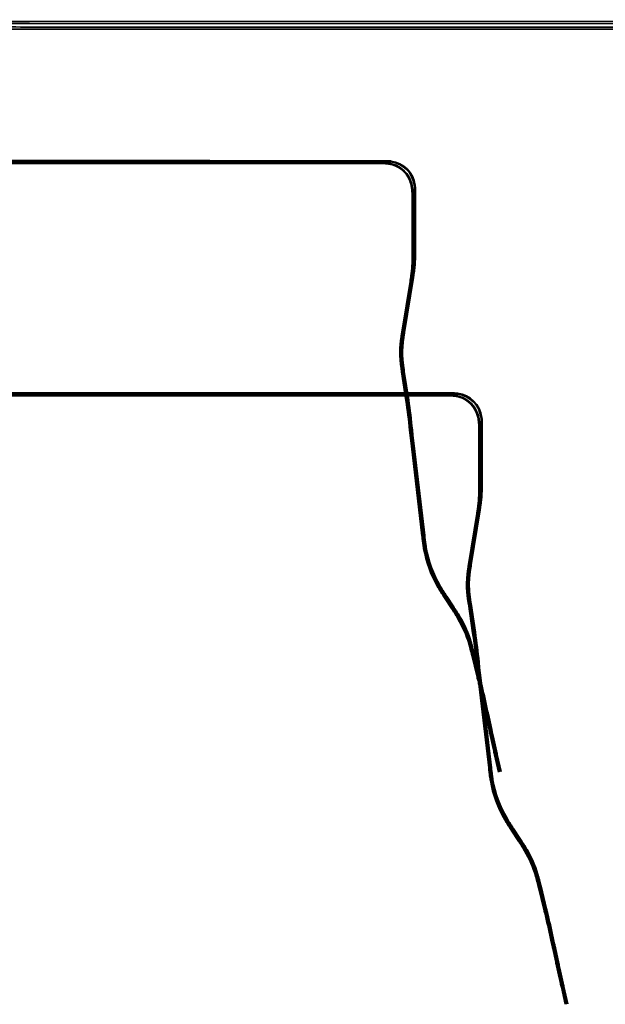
# Model space of a CAD drawing. Header units: metres. Extents: x -5203299 to 2078834, y 245743 to 5816291.
# Tile 255 of 256: x 366873 to 367837, y 5812834 to 5814456. Entities that reach past the tile are written whole.
import ezdxf

# ---------------------------------------------------------------- set-up
doc = ezdxf.new("R2010")
doc.units = ezdxf.units.M
doc.header["$LTSCALE"] = 0.5
doc.layers.add('99.04_Gleisplanung VP 02_23-EB-1236L-A-FAHRKANTE', color=150, linetype='Continuous', lineweight=35, true_color=0x007fff)
doc.layers.add('99.04_Gleisplanung VP 02_23-EB-1236R-A-FAHRKANTE', color=150, linetype='Continuous', lineweight=35, true_color=0x007fff)
doc.layers.add('Keine', color=7, linetype='Continuous', lineweight=9)

# ---------------------------------------------------------------- blocks, each defined once
blk = doc.blocks.new('_23-07-06_Massenplan_TB_Weiterführende Schule (3D)')
at = {"layer": '99.04_Gleisplanung VP 02_23-EB-1236L-A-FAHRKANTE', "flags": 128}
for points in [[(1068.7, -989.2), (1062.2, -961), (1062.2, -961, -0.000172), (1060.7, -954.7), (1060.7, -954.7), (1060.7, -954.7, -0.000515), (1059.7, -950.2), (1059.7, -950.2), (1059.7, -950.2, -0.002501), (1055.3, -930.7), (1055.3, -930.7, -0.000515), (1054.3, -926.2), (1054.3, -926.2, -0.000172), (1053, -919.9), (1053, -919.9), (1048.1, -897), (1048.1, -897, 0.000172), (1046.7, -890.7), (1046.7, -890.7, 0.000516), (1045.7, -886.2), (1045.7, -886.2, 0.005497), (1035.9, -843.5), (1035.9, -843.5, 0.000516), (1034.9, -839), (1034.9, -839, 0.000172), (1033.3, -832.8), (1024.5, -796.7), (1024.5, -796.7, 0.000206), (1023.9, -793.9), (1023.9, -793.9, 0.000617), (1023.4, -791.9), (1023.4, -791.9, 0.001028), (1022.7, -789.3, 0.001439), (1022.1, -787), (1022.1, -787, 0.00185), (1021.5, -784.5), (1021.5, -784.5, 0.002262), (1020.9, -782.2, 0.002673), (1020.2, -779.7), (1020.2, -779.7, 0.003084), (1019.5, -777.4), (1019.5, -777.4), (1019.5, -777.4, 0.059038), (1001.7, -736.6), (1001.7, -736.6, 0.003084), (1000.5, -734.5, 0.002673), (999.2, -732.3, 0.002262), (997.9, -730.2), (997.9, -730.2, 0.00185), (996.5, -728.1), (996.5, -728.1, 0.001439), (995.3, -726.1, 0.001028), (993.8, -723.9, 0.000617), (992.7, -722.1), (992.7, -722.1, 0.000206), (991.1, -719.7), (991.1, -719.7), (979.6, -702.2, -0.000202), (978, -699.7), (978, -699.7, -0.000607), (976.9, -698), (976.9, -698), (976.9, -698, -0.001012), (975.4, -695.8), (975.4, -695.8, -0.001416), (974.1, -693.8), (974.1, -693.8, -0.001821), (972.8, -691.6), (972.8, -691.6, -0.002226), (971.5, -689.5, -0.00263), (970.2, -687.3), (970.2, -687.3, -0.003035), (968.9, -685.2), (968.9, -685.2, -0.089393), (945.3, -620.7, -0.003187), (944.9, -618.1), (944.9, -618.1, -0.002762), (944.5, -615.5), (944.5, -615.5), (944.5, -615.5, -0.002337), (944.1, -613), (944.1, -613, -0.001912), (943.8, -610.3, -0.001487), (943.4, -607.8, -0.001062), (943.1, -605, -0.000637), (942.8, -602.9), (942.8, -602.9, -0.000212), (942.5, -599.8), (942.5, -599.8), (925, -452.1, -0.004356), (923.1, -434.7), (922.2, -425.7), (922.2, -425.7, 0.012297), (916.1, -377), (916.1, -377), (909, -329.6), (909, -329.6, -0.00023), (908.6, -327.1), (908.6, -327.1), (908.6, -327.1, -0.000689), (908.3, -325.2), (908.3, -325.2, -0.001149), (908, -322.8, -0.001608), (907.7, -320.7), (907.7, -320.7, -0.002067), (907.4, -318.4), (907.4, -318.4), (907.4, -318.4, -0.002527), (907.2, -316.3), (907.2, -316.3, -0.002986), (906.9, -314), (906.9, -314, -0.003446), (906.7, -311.8), (906.7, -311.8), (906.7, -311.8, -0.047889), (906.8, -282.4), (906.8, -282.4), (906.8, -282.4, -0.003446), (907.1, -280.2), (907.1, -280.2, -0.002986), (907.4, -277.9), (907.4, -277.9, -0.002527), (907.6, -275.7), (907.6, -275.7), (907.6, -275.7, -0.002067), (908, -273.4), (908, -273.4), (908, -273.4), (908, -273.4, -0.001608), (908.3, -271.3), (908.3, -271.3), (908.3, -271.3, -0.001149), (908.6, -269), (908.6, -269), (908.6, -269), (908.6, -269, -0.000689), (908.9, -267.1), (908.9, -267.1), (908.9, -267.1, -0.00023), (909.4, -264.5), (922.9, -180.7, 0.000535), (923.5, -177), (923.5, -177, 0.001604), (923.9, -174.3), (923.9, -174.3), (923.9, -174.3, 0.002673), (924.4, -170.9), (924.4, -170.9, 0.003742), (924.8, -167.9), (924.8, -167.9, 0.022917), (926.2, -150.6, 0.003742), (926.2, -147.6), (926.2, -147.6, 0.002673), (926.3, -144.1), (926.3, -144.1, 0.001604), (926.3, -141.4), (926.3, -141.4, 0.000535), (926.3, -137.7), (926.3, -137.7), (926.3, -44.3), (926.3, -44.3, 0.000282), (926.3, -42.4), (926.3, -42.4), (926.3, -42.4), (926.3, -42.4, 0.000846), (926.3, -41.1), (926.3, -41.1), (926.3, -41.1, 0.001411), (926.2, -39.4), (926.2, -39.4, 0.001975), (926.2, -37.8), (926.2, -37.8, 0.005642), (926.1, -34.4), (926.1, -34.4), (926.1, -34.4, 0.0079), (926, -31.4), (926, -31.4), (926, -31.4, 0.010157), (925.6, -28.1), (925.6, -28.1, 0.012414), (925.2, -25, 0.014671), (924.6, -21.8), (924.6, -21.8, 0.016929), (923.8, -18.7), (923.8, -18.7), (923.8, -18.7, 0.253394), (894, 11.1), (894, 11.1, 0.016929), (891, 11.9), (891, 11.9, 0.014671), (887.7, 12.5), (887.7, 12.5, 0.012414), (884.7, 12.9), (884.7, 12.9, 0.010157), (881.3, 13.2), (881.3, 13.2, 0.007899), (878.3, 13.4, 0.005642), (874.9, 13.5), (874.9, 13.5, 0.001975), (873.4, 13.5), (873.4, 13.5, 0.001411), (871.6, 13.5), (871.6, 13.5), (871.6, 13.5), (871.6, 13.5, 0.000846), (870.3, 13.5), (870.3, 13.5), (870.3, 13.5), (870.3, 13.5), (870.3, 13.5, 0.000282), (868.4, 13.5), (868.4, 13.5), (611.5, 13.5), (611.5, 13.5, 0.003084), (586.9, 13.4), (586.9, 13.4), (586.9, 13.4), (586.9, 13.4), (586.9, 13.4, -0.0031), (562.1, 13.2), (562.1, 13.2), (-195.7, 13.3)], [(1070.1, -988.8), (1063.5, -960.7), (1063.5, -960.7, -0.000172), (1062.1, -954.4), (1062.1, -954.4), (1062.1, -954.4, -0.000515), (1061.1, -949.9), (1061.1, -949.9, -0.002501), (1056.7, -930.4), (1056.7, -930.4, -0.000515), (1055.7, -925.9), (1055.7, -925.9), (1055.7, -925.9), (1055.7, -925.9, -0.000172), (1054.4, -919.6), (1054.4, -919.6), (1049.5, -896.7, 0.000172), (1048.1, -890.4, 0.000516), (1047.1, -885.9, 0.005497), (1037.3, -843.1, 0.000516), (1036.3, -838.7, 0.000172), (1034.7, -832.4), (1025.9, -796.4, 0.000206), (1025.2, -793.5), (1025.2, -793.5, 0.000617), (1024.7, -791.5), (1024.7, -791.5, 0.001028), (1024.1, -788.9, 0.001439), (1023.5, -786.7, 0.00185), (1022.9, -784.2, 0.002262), (1022.2, -781.8), (1022.2, -781.8, 0.002673), (1021.5, -779.3), (1021.5, -779.3), (1021.5, -779.3, 0.003084), (1020.9, -777), (1020.9, -777, 0.059038), (1003, -735.8, 0.003084), (1001.7, -733.7, 0.002673), (1000.4, -731.5), (1000.4, -731.5, 0.002262), (999.1, -729.5), (999.1, -729.5, 0.00185), (997.7, -727.3, 0.001439), (996.5, -725.3, 0.001028), (995, -723.1, 0.000617), (993.9, -721.3), (993.9, -721.3, 0.000206), (992.3, -718.9), (992.3, -718.9), (980.8, -701.4, -0.000202), (979.2, -698.9, -0.000607), (978.1, -697.2, -0.001012), (976.6, -695, -0.001416), (975.4, -693), (975.4, -693, -0.001821), (974, -690.8), (974, -690.8, -0.002226), (972.7, -688.8, -0.00263), (971.4, -686.6, -0.003035), (970.1, -684.5, -0.089393), (946.7, -620.4), (946.7, -620.4, -0.003187), (946.3, -617.9), (946.3, -617.9), (946.3, -617.9, -0.002762), (945.9, -615.3), (945.9, -615.3, -0.002337), (945.5, -612.8, -0.001912), (945.2, -610.1), (945.2, -610.1, -0.001487), (944.9, -607.6), (944.9, -607.6), (944.9, -607.6, -0.001062), (944.5, -604.9), (944.5, -604.9), (944.5, -604.9, -0.000637), (944.3, -602.7), (944.3, -602.7), (944.3, -602.7, -0.000212), (943.9, -599.7), (926.5, -451.9, -0.004356), (924.6, -434.5), (923.7, -425.6), (923.7, -425.6, 0.012297), (917.5, -376.7), (910.4, -329.4, -0.00023), (910, -326.8), (910, -326.8, -0.000689), (909.8, -325), (909.8, -325), (909.8, -325, -0.001149), (909.4, -322.6), (909.4, -322.6, -0.001608), (909.1, -320.5, -0.002067), (908.8, -318.2), (908.8, -318.2, -0.002527), (908.6, -316.1), (908.6, -316.1), (908.6, -316.1, -0.002986), (908.3, -313.8), (908.3, -313.8), (908.3, -313.8, -0.003446), (908.1, -311.6), (908.1, -311.6, -0.047889), (908.3, -282.5), (908.3, -282.5, -0.003446), (908.5, -280.4), (908.5, -280.4), (908.5, -280.4, -0.002986), (908.8, -278.1), (908.8, -278.1), (908.8, -278.1, -0.002527), (909.1, -275.9), (909.1, -275.9), (909.1, -275.9, -0.002067), (909.4, -273.6), (909.4, -273.6), (909.4, -273.6, -0.001608), (909.7, -271.5), (909.7, -271.5), (909.7, -271.5, -0.001149), (910.1, -269.2), (910.1, -269.2), (910.1, -269.2, -0.000689), (910.4, -267.3), (910.4, -267.3, -0.00023), (910.8, -264.8), (924.3, -181, 0.000535), (924.9, -177.2, 0.001604), (925.3, -174.5), (925.3, -174.5, 0.002673), (925.8, -171.1), (925.8, -171.1), (925.8, -171.1, 0.003742), (926.2, -168.1), (926.2, -168.1), (926.2, -168.1, 0.022917), (927.6, -150.7), (927.6, -150.7, 0.003742), (927.7, -147.6, 0.002673), (927.7, -144.2, 0.001604), (927.7, -141.4, 0.000535), (927.7, -137.7), (927.7, -44.3), (927.7, -44.3), (927.7, -44.3, 0.000282), (927.7, -42.4), (927.7, -42.4), (927.7, -42.4, 0.000846), (927.7, -41.1), (927.7, -41.1), (927.7, -41.1, 0.001411), (927.7, -39.3), (927.7, -39.3), (927.7, -39.3, 0.001975), (927.7, -37.8), (927.7, -37.8), (927.7, -37.8, 0.005642), (927.6, -34.4), (927.6, -34.4), (927.6, -34.4, 0.0079), (927.4, -31.3), (927.4, -31.3, 0.010157), (927.1, -27.9), (927.1, -27.9, 0.012414), (926.6, -24.7), (926.6, -24.7), (926.6, -24.7, 0.014671), (926, -21.4), (926, -21.4, 0.016929), (925.2, -18.3, 0.253394), (894.4, 12.4, 0.016929), (891.3, 13.3), (891.3, 13.3, 0.014671), (888, 13.9), (888, 13.9, 0.012414), (884.8, 14.3, 0.010157), (881.4, 14.7), (881.4, 14.7, 0.007899), (878.4, 14.8), (878.4, 14.8), (878.4, 14.8, 0.005642), (874.9, 14.9), (874.9, 14.9, 0.001975), (873.4, 15), (873.4, 15, 0.001411), (871.7, 15), (871.7, 15), (871.7, 15), (871.7, 15, 0.000846), (870.3, 15), (870.3, 15), (870.3, 15), (870.3, 15), (870.3, 15, 0.000282), (868.4, 15), (868.4, 15), (868.4, 15), (611.5, 15), (611.5, 15, 0.003084), (586.8, 14.8), (586.8, 14.8, -0.0031), (562.1, 14.7), (-195.7, 14.7, -0.005965)]]:
    blk.add_lwpolyline(points, format="xyb", dxfattribs=at)
at = {"layer": '99.04_Gleisplanung VP 02_23-EB-1236R-A-FAHRKANTE', "flags": 128}
for points in [[(1073, -988.2), (1066.5, -960, -0.000172), (1065.1, -953.7), (1065.1, -953.7, -0.000516), (1064.1, -949.2), (1064.1, -949.2), (1064.1, -949.2, -0.0025), (1059.7, -929.7), (1059.7, -929.7, -0.000516), (1058.7, -925.3), (1058.7, -925.3, -0.000172), (1057.4, -919), (1057.4, -919), (1057.4, -919), (1052.4, -896), (1052.4, -896, 0.000172), (1051.1, -889.8), (1051.1, -889.8), (1051.1, -889.8, 0.000516), (1050.1, -885.3), (1050.1, -885.3, 0.005498), (1040.3, -842.4), (1040.3, -842.4, 0.000516), (1039.2, -837.9), (1039.2, -837.9), (1039.2, -837.9, 0.000172), (1037.7, -831.7), (1037.7, -831.7), (1028.7, -794.7, 0.000206), (1028, -791.8, 0.000617), (1027.5, -789.8, 0.001028), (1026.8, -787.3, 0.001439), (1026.3, -785, 0.00185), (1025.6, -782.5), (1025.6, -782.5, 0.002262), (1025, -780.1), (1025, -780.1, 0.002673), (1024.3, -777.7), (1024.3, -777.7, 0.003084), (1023.6, -775.3), (1023.6, -775.3, 0.059096), (1005.7, -734.1, 0.003084), (1004.4, -732, 0.002673), (1003.1, -729.8, 0.002262), (1001.8, -727.7, 0.00185), (1000.4, -725.6, 0.001439), (999.2, -723.6), (999.2, -723.6, 0.001028), (997.7, -721.4), (997.7, -721.4, 0.000617), (996.6, -719.6), (996.6, -719.6, 0.000206), (995, -717.2), (995, -717.2), (983.3, -699.4, -0.000206), (981.7, -697, -0.000617), (980.6, -695.2), (980.6, -695.2, -0.001028), (979.2, -693), (979.2, -693, -0.001439), (977.9, -691), (977.9, -691, -0.00185), (976.5, -688.8), (976.5, -688.8), (976.5, -688.8, -0.002262), (975.2, -686.8), (975.2, -686.8, -0.002673), (973.9, -684.6, -0.003084), (972.7, -682.5), (972.7, -682.5, -0.089685), (949.6, -619.2), (949.6, -619.2, -0.003084), (949.2, -616.8), (949.2, -616.8, -0.002673), (948.9, -614.3), (948.9, -614.3), (948.9, -614.3, -0.002262), (948.5, -611.9), (948.5, -611.9), (948.5, -611.9, -0.00185), (948.2, -609.4), (948.2, -609.4, -0.001439), (947.9, -607, -0.001028), (947.5, -604.4, -0.000617), (947.3, -602.3), (947.3, -602.3, -0.000206), (947, -599.5), (947, -599.5), (929.5, -451.5, -0.004356), (927.6, -434.2), (926.7, -425.3), (926.7, -425.3, 0.012297), (920.6, -376.3), (920.6, -376.3), (913.4, -329), (913.4, -329), (913.4, -329, -0.000234), (913.1, -326.4), (913.1, -326.4), (913.1, -326.4, -0.000703), (912.8, -324.5, -0.001172), (912.4, -322.2), (912.4, -322.2, -0.001641), (912.2, -320.1), (912.2, -320.1, -0.002109), (911.9, -317.8, -0.002578), (911.6, -315.6), (911.6, -315.6, -0.003047), (911.3, -313.4), (911.3, -313.4), (911.3, -313.4, -0.003516), (911.1, -311.2), (911.1, -311.2), (911.1, -311.2, -0.04729), (911.3, -283), (911.3, -283, -0.003516), (911.5, -280.8, -0.003047), (911.8, -278.6, -0.002578), (912.1, -276.4, -0.002109), (912.4, -274.1, -0.001641), (912.7, -272), (912.7, -272, -0.001172), (913.1, -269.7), (913.1, -269.7), (913.1, -269.7), (913.1, -269.7, -0.000703), (913.4, -267.8), (913.4, -267.8, -0.000234), (913.8, -265.2), (928.4, -174.5), (928.4, -174.5, 0.000486), (929, -171), (929, -171), (929, -171, 0.001457), (929.3, -168.5), (929.3, -168.5, 0.002428), (929.8, -165.4, 0.003399), (930.2, -162.6, 0.024483), (931.7, -143.7, 0.003399), (931.8, -140.8, 0.002428), (931.8, -137.7), (931.8, -137.7, 0.001457), (931.8, -135.1), (931.8, -135.1), (931.8, -135.1, 0.000486), (931.8, -131.6), (931.8, -131.6), (931.8, -34.3, 0.000515), (931.8, -32.6), (931.8, -32.6, 0.001545), (931.8, -31.3, 0.002576), (931.8, -29.7, 0.003606), (931.7, -28.3, 0.004636), (931.7, -26.7, 0.005666), (931.6, -25.3), (931.6, -25.3, 0.006697), (931.4, -23.7), (931.4, -23.7, 0.007727), (931.3, -22.2), (931.3, -22.2, 0.33882), (891.5, 17.5), (891.5, 17.5), (891.5, 17.5, 0.007727), (890.1, 17.7), (890.1, 17.7), (890.1, 17.7, 0.006697), (888.5, 17.8), (888.5, 17.8, 0.005666), (887, 17.9), (887, 17.9, 0.004636), (885.5, 18), (885.5, 18), (885.5, 18, 0.003606), (884.1, 18), (884.1, 18), (884.1, 18, 0.002576), (882.5, 18), (882.5, 18, 0.001545), (881.2, 18), (881.2, 18), (881.2, 18), (881.2, 18, 0.000515), (879.5, 18), (879.5, 18), (611.5, 18), (611.5, 18), (611.5, 18, -0.00304), (587.2, 18.2), (587.2, 18.2), (587.2, 18.2, 0.003024), (563, 18.3), (563, 18.3), (563, 18.3), (563, 18.3), (-195.6, 18.4)], [(1071.6, -988.5), (1065.1, -960.3), (1065.1, -960.3, -0.000172), (1063.7, -954), (1063.7, -954), (1063.7, -954, -0.000516), (1062.7, -949.6), (1062.7, -949.6), (1062.7, -949.6, -0.0025), (1058.3, -930), (1058.3, -930), (1058.3, -930, -0.000516), (1057.3, -925.6), (1057.3, -925.6), (1057.3, -925.6, -0.000172), (1056, -919.3), (1056, -919.3), (1051, -896.3, 0.000172), (1049.7, -890.1, 0.000516), (1048.7, -885.6), (1048.7, -885.6, 0.005498), (1038.9, -842.7), (1038.9, -842.7, 0.000516), (1037.8, -838.3, 0.000172), (1036.3, -832.1), (1036.3, -832.1), (1027.3, -795), (1027.3, -795, 0.000206), (1026.6, -792.2), (1026.6, -792.2, 0.000617), (1026.1, -790.2, 0.001028), (1025.4, -787.6, 0.001439), (1024.9, -785.3, 0.00185), (1024.2, -782.8), (1024.2, -782.8, 0.002262), (1023.6, -780.5), (1023.6, -780.5, 0.002673), (1022.9, -778.1), (1022.9, -778.1, 0.003084), (1022.2, -775.7), (1022.2, -775.7), (1022.2, -775.7, 0.059096), (1004.4, -734.8), (1004.4, -734.8, 0.003084), (1003.2, -732.7, 0.002673), (1001.9, -730.6, 0.002262), (1000.6, -728.5), (1000.6, -728.5, 0.00185), (999.2, -726.3), (999.2, -726.3), (999.2, -726.3, 0.001439), (998, -724.3), (998, -724.3, 0.001028), (996.5, -722.1, 0.000617), (995.4, -720.4), (995.4, -720.4, 0.000206), (993.8, -718), (982.1, -700.2), (982.1, -700.2), (982.1, -700.2, -0.000206), (980.5, -697.7), (980.5, -697.7), (980.5, -697.7, -0.000617), (979.4, -696), (979.4, -696, -0.001028), (977.9, -693.8), (977.9, -693.8, -0.001439), (976.7, -691.8), (976.7, -691.8, -0.00185), (975.3, -689.6), (975.3, -689.6, -0.002262), (974, -687.5), (974, -687.5, -0.002673), (972.7, -685.3), (972.7, -685.3, -0.003084), (971.4, -683.2), (971.4, -683.2, -0.089685), (948.2, -619.5, -0.003084), (947.8, -617.1, -0.002673), (947.4, -614.5), (947.4, -614.5, -0.002262), (947.1, -612.1), (947.1, -612.1, -0.00185), (946.7, -609.6, -0.001439), (946.4, -607.2), (946.4, -607.2, -0.001028), (946.1, -604.6), (946.1, -604.6), (946.1, -604.6, -0.000617), (945.9, -602.5), (945.9, -602.5, -0.000206), (945.5, -599.6), (928.1, -451.7), (928.1, -451.7, -0.004356), (926.2, -434.4), (926.2, -434.4), (925.3, -425.4, 0.012297), (919.1, -376.5), (912, -329.2), (912, -329.2, -0.000234), (911.6, -326.6), (911.6, -326.6), (911.6, -326.6, -0.000703), (911.4, -324.7), (911.4, -324.7), (911.4, -324.7, -0.001172), (911, -322.4), (911, -322.4), (911, -322.4, -0.001641), (910.7, -320.3), (910.7, -320.3, -0.002109), (910.4, -318), (910.4, -318, -0.002578), (910.2, -315.8), (910.2, -315.8, -0.003047), (909.9, -313.5), (909.9, -313.5, -0.003516), (909.7, -311.3), (909.7, -311.3), (909.7, -311.3, -0.04729), (909.9, -282.9), (909.9, -282.9, -0.003516), (910.1, -280.7), (910.1, -280.7, -0.003047), (910.4, -278.4), (910.4, -278.4, -0.002578), (910.6, -276.2), (910.6, -276.2, -0.002109), (911, -273.9), (911, -273.9), (911, -273.9, -0.001641), (911.3, -271.8), (911.3, -271.8), (911.3, -271.8, -0.001172), (911.7, -269.5), (911.7, -269.5), (911.7, -269.5, -0.000703), (911.9, -267.6), (911.9, -267.6), (911.9, -267.6), (911.9, -267.6, -0.000234), (912.4, -265), (912.4, -265), (927, -174.2, 0.000486), (927.5, -170.8, 0.001457), (927.9, -168.3), (927.9, -168.3, 0.002428), (928.4, -165.2, 0.003399), (928.8, -162.4), (928.8, -162.4, 0.024483), (930.3, -143.6), (930.3, -143.6, 0.003399), (930.3, -140.8, 0.002428), (930.4, -137.6, 0.001457), (930.4, -135.1), (930.4, -135.1), (930.4, -135.1, 0.000486), (930.4, -131.6), (930.4, -131.6), (930.4, -34.3), (930.4, -34.3, 0.000515), (930.4, -32.6), (930.4, -32.6, 0.001545), (930.4, -31.3), (930.4, -31.3, 0.002576), (930.3, -29.7), (930.3, -29.7, 0.003606), (930.3, -28.3, 0.004636), (930.2, -26.8, 0.005666), (930.1, -25.4, 0.006697), (930, -23.9), (930, -23.9, 0.007727), (929.8, -22.4), (929.8, -22.4), (929.8, -22.4, 0.33882), (891.3, 16.1), (891.3, 16.1), (891.3, 16.1, 0.007727), (889.9, 16.2), (889.9, 16.2), (889.9, 16.2), (889.9, 16.2, 0.006697), (888.4, 16.4), (888.4, 16.4), (888.4, 16.4, 0.005666), (887, 16.5), (887, 16.5), (887, 16.5, 0.004636), (885.4, 16.5), (885.4, 16.5), (885.4, 16.5), (885.4, 16.5, 0.003606), (884, 16.6), (884, 16.6), (884, 16.6, 0.002576), (882.5, 16.6), (882.5, 16.6), (882.5, 16.6), (882.5, 16.6), (882.5, 16.6, 0.001545), (881.2, 16.6), (881.2, 16.6, 0.000515), (879.5, 16.6), (611.5, 16.6, -0.00304), (587.2, 16.7), (587.2, 16.7), (587.2, 16.7, 0.003024), (563, 16.9), (-195.6, 16.9, -0.005965)]]:
    blk.add_lwpolyline(points, format="xyb", dxfattribs=at)
blk = doc.blocks.new('_23-07-06_Massenplan_TB_Weiterführende Schule-2 (3D)')
at = {"layer": '99.04_Gleisplanung VP 02_23-EB-1236L-A-FAHRKANTE', "flags": 128}
for points in [[(1068.7, -989.2), (1062.2, -961), (1062.2, -961, -0.000172), (1060.7, -954.7), (1060.7, -954.7), (1060.7, -954.7, -0.000515), (1059.7, -950.2), (1059.7, -950.2), (1059.7, -950.2, -0.002501), (1055.3, -930.7), (1055.3, -930.7, -0.000515), (1054.3, -926.2), (1054.3, -926.2, -0.000172), (1053, -919.9), (1053, -919.9), (1048.1, -897), (1048.1, -897, 0.000172), (1046.7, -890.7), (1046.7, -890.7, 0.000516), (1045.7, -886.2), (1045.7, -886.2, 0.005497), (1035.9, -843.5), (1035.9, -843.5, 0.000516), (1034.9, -839), (1034.9, -839, 0.000172), (1033.3, -832.8), (1024.5, -796.7), (1024.5, -796.7, 0.000206), (1023.9, -793.9), (1023.9, -793.9, 0.000617), (1023.4, -791.9), (1023.4, -791.9, 0.001028), (1022.7, -789.3, 0.001439), (1022.1, -787), (1022.1, -787, 0.00185), (1021.5, -784.5), (1021.5, -784.5, 0.002262), (1020.9, -782.2, 0.002673), (1020.2, -779.7), (1020.2, -779.7, 0.003084), (1019.5, -777.4), (1019.5, -777.4), (1019.5, -777.4, 0.059038), (1001.7, -736.6), (1001.7, -736.6, 0.003084), (1000.5, -734.5, 0.002673), (999.2, -732.3, 0.002262), (997.9, -730.2), (997.9, -730.2, 0.00185), (996.5, -728.1), (996.5, -728.1, 0.001439), (995.3, -726.1, 0.001028), (993.8, -723.9, 0.000617), (992.7, -722.1), (992.7, -722.1, 0.000206), (991.1, -719.7), (991.1, -719.7), (979.6, -702.2, -0.000202), (978, -699.7), (978, -699.7, -0.000607), (976.9, -698), (976.9, -698), (976.9, -698, -0.001012), (975.4, -695.8), (975.4, -695.8, -0.001416), (974.1, -693.8), (974.1, -693.8, -0.001821), (972.8, -691.6), (972.8, -691.6, -0.002226), (971.5, -689.5, -0.00263), (970.2, -687.3), (970.2, -687.3, -0.003035), (968.9, -685.2), (968.9, -685.2, -0.089393), (945.3, -620.7, -0.003187), (944.9, -618.1), (944.9, -618.1, -0.002762), (944.5, -615.5), (944.5, -615.5), (944.5, -615.5, -0.002337), (944.1, -613), (944.1, -613, -0.001912), (943.8, -610.3, -0.001487), (943.4, -607.8, -0.001062), (943.1, -605, -0.000637), (942.8, -602.9), (942.8, -602.9, -0.000212), (942.5, -599.8), (942.5, -599.8), (925, -452.1, -0.004356), (923.1, -434.7), (922.2, -425.7), (922.2, -425.7, 0.012297), (916.1, -377), (916.1, -377), (909, -329.6), (909, -329.6, -0.00023), (908.6, -327.1), (908.6, -327.1), (908.6, -327.1, -0.000689), (908.3, -325.2), (908.3, -325.2, -0.001149), (908, -322.8, -0.001608), (907.7, -320.7), (907.7, -320.7, -0.002067), (907.4, -318.4), (907.4, -318.4), (907.4, -318.4, -0.002527), (907.2, -316.3), (907.2, -316.3, -0.002986), (906.9, -314), (906.9, -314, -0.003446), (906.7, -311.8), (906.7, -311.8), (906.7, -311.8, -0.047889), (906.8, -282.4), (906.8, -282.4), (906.8, -282.4, -0.003446), (907.1, -280.2), (907.1, -280.2, -0.002986), (907.4, -277.9), (907.4, -277.9, -0.002527), (907.6, -275.7), (907.6, -275.7), (907.6, -275.7, -0.002067), (908, -273.4), (908, -273.4), (908, -273.4), (908, -273.4, -0.001608), (908.3, -271.3), (908.3, -271.3), (908.3, -271.3, -0.001149), (908.6, -269), (908.6, -269), (908.6, -269), (908.6, -269, -0.000689), (908.9, -267.1), (908.9, -267.1), (908.9, -267.1, -0.00023), (909.4, -264.5), (922.9, -180.7, 0.000535), (923.5, -177), (923.5, -177, 0.001604), (923.9, -174.3), (923.9, -174.3), (923.9, -174.3, 0.002673), (924.4, -170.9), (924.4, -170.9, 0.003742), (924.8, -167.9), (924.8, -167.9, 0.022917), (926.2, -150.6, 0.003742), (926.2, -147.6), (926.2, -147.6, 0.002673), (926.3, -144.1), (926.3, -144.1, 0.001604), (926.3, -141.4), (926.3, -141.4, 0.000535), (926.3, -137.7), (926.3, -137.7), (926.3, -44.3), (926.3, -44.3, 0.000282), (926.3, -42.4), (926.3, -42.4), (926.3, -42.4), (926.3, -42.4, 0.000846), (926.3, -41.1), (926.3, -41.1), (926.3, -41.1, 0.001411), (926.2, -39.4), (926.2, -39.4, 0.001975), (926.2, -37.8), (926.2, -37.8, 0.005642), (926.1, -34.4), (926.1, -34.4), (926.1, -34.4, 0.0079), (926, -31.4), (926, -31.4), (926, -31.4, 0.010157), (925.6, -28.1), (925.6, -28.1, 0.012414), (925.2, -25, 0.014671), (924.6, -21.8), (924.6, -21.8, 0.016929), (923.8, -18.7), (923.8, -18.7), (923.8, -18.7, 0.253394), (894, 11.1), (894, 11.1, 0.016929), (891, 11.9), (891, 11.9, 0.014671), (887.7, 12.5), (887.7, 12.5, 0.012414), (884.7, 12.9), (884.7, 12.9, 0.010157), (881.3, 13.2), (881.3, 13.2, 0.007899), (878.3, 13.4, 0.005642), (874.9, 13.5), (874.9, 13.5, 0.001975), (873.4, 13.5), (873.4, 13.5, 0.001411), (871.6, 13.5), (871.6, 13.5), (871.6, 13.5), (871.6, 13.5, 0.000846), (870.3, 13.5), (870.3, 13.5), (870.3, 13.5), (870.3, 13.5), (870.3, 13.5, 0.000282), (868.4, 13.5), (868.4, 13.5), (611.5, 13.5), (611.5, 13.5, 0.003084), (586.9, 13.4), (586.9, 13.4), (586.9, 13.4), (586.9, 13.4), (586.9, 13.4, -0.0031), (562.1, 13.2), (562.1, 13.2), (-195.7, 13.3)], [(1070.1, -988.8), (1063.5, -960.7), (1063.5, -960.7, -0.000172), (1062.1, -954.4), (1062.1, -954.4), (1062.1, -954.4, -0.000515), (1061.1, -949.9), (1061.1, -949.9, -0.002501), (1056.7, -930.4), (1056.7, -930.4, -0.000515), (1055.7, -925.9), (1055.7, -925.9), (1055.7, -925.9), (1055.7, -925.9, -0.000172), (1054.4, -919.6), (1054.4, -919.6), (1049.5, -896.7, 0.000172), (1048.1, -890.4, 0.000516), (1047.1, -885.9, 0.005497), (1037.3, -843.1, 0.000516), (1036.3, -838.7, 0.000172), (1034.7, -832.4), (1025.9, -796.4, 0.000206), (1025.2, -793.5), (1025.2, -793.5, 0.000617), (1024.7, -791.5), (1024.7, -791.5, 0.001028), (1024.1, -788.9, 0.001439), (1023.5, -786.7, 0.00185), (1022.9, -784.2, 0.002262), (1022.2, -781.8), (1022.2, -781.8, 0.002673), (1021.5, -779.3), (1021.5, -779.3), (1021.5, -779.3, 0.003084), (1020.9, -777), (1020.9, -777, 0.059038), (1003, -735.8, 0.003084), (1001.7, -733.7, 0.002673), (1000.4, -731.5), (1000.4, -731.5, 0.002262), (999.1, -729.5), (999.1, -729.5, 0.00185), (997.7, -727.3, 0.001439), (996.5, -725.3, 0.001028), (995, -723.1, 0.000617), (993.9, -721.3), (993.9, -721.3, 0.000206), (992.3, -718.9), (992.3, -718.9), (980.8, -701.4, -0.000202), (979.2, -698.9, -0.000607), (978.1, -697.2, -0.001012), (976.6, -695, -0.001416), (975.4, -693), (975.4, -693, -0.001821), (974, -690.8), (974, -690.8, -0.002226), (972.7, -688.8, -0.00263), (971.4, -686.6, -0.003035), (970.1, -684.5, -0.089393), (946.7, -620.4), (946.7, -620.4, -0.003187), (946.3, -617.9), (946.3, -617.9), (946.3, -617.9, -0.002762), (945.9, -615.3), (945.9, -615.3, -0.002337), (945.5, -612.8, -0.001912), (945.2, -610.1), (945.2, -610.1, -0.001487), (944.9, -607.6), (944.9, -607.6), (944.9, -607.6, -0.001062), (944.5, -604.9), (944.5, -604.9), (944.5, -604.9, -0.000637), (944.3, -602.7), (944.3, -602.7), (944.3, -602.7, -0.000212), (943.9, -599.7), (926.5, -451.9, -0.004356), (924.6, -434.5), (923.7, -425.6), (923.7, -425.6, 0.012297), (917.5, -376.7), (910.4, -329.4, -0.00023), (910, -326.8), (910, -326.8, -0.000689), (909.8, -325), (909.8, -325), (909.8, -325, -0.001149), (909.4, -322.6), (909.4, -322.6, -0.001608), (909.1, -320.5, -0.002067), (908.8, -318.2), (908.8, -318.2, -0.002527), (908.6, -316.1), (908.6, -316.1), (908.6, -316.1, -0.002986), (908.3, -313.8), (908.3, -313.8), (908.3, -313.8, -0.003446), (908.1, -311.6), (908.1, -311.6, -0.047889), (908.3, -282.5), (908.3, -282.5, -0.003446), (908.5, -280.4), (908.5, -280.4), (908.5, -280.4, -0.002986), (908.8, -278.1), (908.8, -278.1), (908.8, -278.1, -0.002527), (909.1, -275.9), (909.1, -275.9), (909.1, -275.9, -0.002067), (909.4, -273.6), (909.4, -273.6), (909.4, -273.6, -0.001608), (909.7, -271.5), (909.7, -271.5), (909.7, -271.5, -0.001149), (910.1, -269.2), (910.1, -269.2), (910.1, -269.2, -0.000689), (910.4, -267.3), (910.4, -267.3, -0.00023), (910.8, -264.8), (924.3, -181, 0.000535), (924.9, -177.2, 0.001604), (925.3, -174.5), (925.3, -174.5, 0.002673), (925.8, -171.1), (925.8, -171.1), (925.8, -171.1, 0.003742), (926.2, -168.1), (926.2, -168.1), (926.2, -168.1, 0.022917), (927.6, -150.7), (927.6, -150.7, 0.003742), (927.7, -147.6, 0.002673), (927.7, -144.2, 0.001604), (927.7, -141.4, 0.000535), (927.7, -137.7), (927.7, -44.3), (927.7, -44.3), (927.7, -44.3, 0.000282), (927.7, -42.4), (927.7, -42.4), (927.7, -42.4, 0.000846), (927.7, -41.1), (927.7, -41.1), (927.7, -41.1, 0.001411), (927.7, -39.3), (927.7, -39.3), (927.7, -39.3, 0.001975), (927.7, -37.8), (927.7, -37.8), (927.7, -37.8, 0.005642), (927.6, -34.4), (927.6, -34.4), (927.6, -34.4, 0.0079), (927.4, -31.3), (927.4, -31.3, 0.010157), (927.1, -27.9), (927.1, -27.9, 0.012414), (926.6, -24.7), (926.6, -24.7), (926.6, -24.7, 0.014671), (926, -21.4), (926, -21.4, 0.016929), (925.2, -18.3, 0.253394), (894.4, 12.4, 0.016929), (891.3, 13.3), (891.3, 13.3, 0.014671), (888, 13.9), (888, 13.9, 0.012414), (884.8, 14.3, 0.010157), (881.4, 14.7), (881.4, 14.7, 0.007899), (878.4, 14.8), (878.4, 14.8), (878.4, 14.8, 0.005642), (874.9, 14.9), (874.9, 14.9, 0.001975), (873.4, 15), (873.4, 15, 0.001411), (871.7, 15), (871.7, 15), (871.7, 15), (871.7, 15, 0.000846), (870.3, 15), (870.3, 15), (870.3, 15), (870.3, 15), (870.3, 15, 0.000282), (868.4, 15), (868.4, 15), (868.4, 15), (611.5, 15), (611.5, 15, 0.003084), (586.8, 14.8), (586.8, 14.8, -0.0031), (562.1, 14.7), (-195.7, 14.7, -0.005965)]]:
    blk.add_lwpolyline(points, format="xyb", dxfattribs=at)
at = {"layer": '99.04_Gleisplanung VP 02_23-EB-1236R-A-FAHRKANTE', "flags": 128}
for points in [[(1073, -988.2), (1066.5, -960, -0.000172), (1065.1, -953.7), (1065.1, -953.7, -0.000516), (1064.1, -949.2), (1064.1, -949.2), (1064.1, -949.2, -0.0025), (1059.7, -929.7), (1059.7, -929.7, -0.000516), (1058.7, -925.3), (1058.7, -925.3, -0.000172), (1057.4, -919), (1057.4, -919), (1057.4, -919), (1052.4, -896), (1052.4, -896, 0.000172), (1051.1, -889.8), (1051.1, -889.8), (1051.1, -889.8, 0.000516), (1050.1, -885.3), (1050.1, -885.3, 0.005498), (1040.3, -842.4), (1040.3, -842.4, 0.000516), (1039.2, -837.9), (1039.2, -837.9), (1039.2, -837.9, 0.000172), (1037.7, -831.7), (1037.7, -831.7), (1028.7, -794.7, 0.000206), (1028, -791.8, 0.000617), (1027.5, -789.8, 0.001028), (1026.8, -787.3, 0.001439), (1026.3, -785, 0.00185), (1025.6, -782.5), (1025.6, -782.5, 0.002262), (1025, -780.1), (1025, -780.1, 0.002673), (1024.3, -777.7), (1024.3, -777.7, 0.003084), (1023.6, -775.3), (1023.6, -775.3, 0.059096), (1005.7, -734.1, 0.003084), (1004.4, -732, 0.002673), (1003.1, -729.8, 0.002262), (1001.8, -727.7, 0.00185), (1000.4, -725.6, 0.001439), (999.2, -723.6), (999.2, -723.6, 0.001028), (997.7, -721.4), (997.7, -721.4, 0.000617), (996.6, -719.6), (996.6, -719.6, 0.000206), (995, -717.2), (995, -717.2), (983.3, -699.4, -0.000206), (981.7, -697, -0.000617), (980.6, -695.2), (980.6, -695.2, -0.001028), (979.2, -693), (979.2, -693, -0.001439), (977.9, -691), (977.9, -691, -0.00185), (976.5, -688.8), (976.5, -688.8), (976.5, -688.8, -0.002262), (975.2, -686.8), (975.2, -686.8, -0.002673), (973.9, -684.6, -0.003084), (972.7, -682.5), (972.7, -682.5, -0.089685), (949.6, -619.2), (949.6, -619.2, -0.003084), (949.2, -616.8), (949.2, -616.8, -0.002673), (948.9, -614.3), (948.9, -614.3), (948.9, -614.3, -0.002262), (948.5, -611.9), (948.5, -611.9), (948.5, -611.9, -0.00185), (948.2, -609.4), (948.2, -609.4, -0.001439), (947.9, -607, -0.001028), (947.5, -604.4, -0.000617), (947.3, -602.3), (947.3, -602.3, -0.000206), (947, -599.5), (947, -599.5), (929.5, -451.5, -0.004356), (927.6, -434.2), (926.7, -425.3), (926.7, -425.3, 0.012297), (920.6, -376.3), (920.6, -376.3), (913.4, -329), (913.4, -329), (913.4, -329, -0.000234), (913.1, -326.4), (913.1, -326.4), (913.1, -326.4, -0.000703), (912.8, -324.5, -0.001172), (912.4, -322.2), (912.4, -322.2, -0.001641), (912.2, -320.1), (912.2, -320.1, -0.002109), (911.9, -317.8, -0.002578), (911.6, -315.6), (911.6, -315.6, -0.003047), (911.3, -313.4), (911.3, -313.4), (911.3, -313.4, -0.003516), (911.1, -311.2), (911.1, -311.2), (911.1, -311.2, -0.04729), (911.3, -283), (911.3, -283, -0.003516), (911.5, -280.8, -0.003047), (911.8, -278.6, -0.002578), (912.1, -276.4, -0.002109), (912.4, -274.1, -0.001641), (912.7, -272), (912.7, -272, -0.001172), (913.1, -269.7), (913.1, -269.7), (913.1, -269.7), (913.1, -269.7, -0.000703), (913.4, -267.8), (913.4, -267.8, -0.000234), (913.8, -265.2), (928.4, -174.5), (928.4, -174.5, 0.000486), (929, -171), (929, -171), (929, -171, 0.001457), (929.3, -168.5), (929.3, -168.5, 0.002428), (929.8, -165.4, 0.003399), (930.2, -162.6, 0.024483), (931.7, -143.7, 0.003399), (931.8, -140.8, 0.002428), (931.8, -137.7), (931.8, -137.7, 0.001457), (931.8, -135.1), (931.8, -135.1), (931.8, -135.1, 0.000486), (931.8, -131.6), (931.8, -131.6), (931.8, -34.3, 0.000515), (931.8, -32.6), (931.8, -32.6, 0.001545), (931.8, -31.3, 0.002576), (931.8, -29.7, 0.003606), (931.7, -28.3, 0.004636), (931.7, -26.7, 0.005666), (931.6, -25.3), (931.6, -25.3, 0.006697), (931.4, -23.7), (931.4, -23.7, 0.007727), (931.3, -22.2), (931.3, -22.2, 0.33882), (891.5, 17.5), (891.5, 17.5), (891.5, 17.5, 0.007727), (890.1, 17.7), (890.1, 17.7), (890.1, 17.7, 0.006697), (888.5, 17.8), (888.5, 17.8, 0.005666), (887, 17.9), (887, 17.9, 0.004636), (885.5, 18), (885.5, 18), (885.5, 18, 0.003606), (884.1, 18), (884.1, 18), (884.1, 18, 0.002576), (882.5, 18), (882.5, 18, 0.001545), (881.2, 18), (881.2, 18), (881.2, 18), (881.2, 18, 0.000515), (879.5, 18), (879.5, 18), (611.5, 18), (611.5, 18), (611.5, 18, -0.00304), (587.2, 18.2), (587.2, 18.2), (587.2, 18.2, 0.003024), (563, 18.3), (563, 18.3), (563, 18.3), (563, 18.3), (-195.6, 18.4)], [(1071.6, -988.5), (1065.1, -960.3), (1065.1, -960.3, -0.000172), (1063.7, -954), (1063.7, -954), (1063.7, -954, -0.000516), (1062.7, -949.6), (1062.7, -949.6), (1062.7, -949.6, -0.0025), (1058.3, -930), (1058.3, -930), (1058.3, -930, -0.000516), (1057.3, -925.6), (1057.3, -925.6), (1057.3, -925.6, -0.000172), (1056, -919.3), (1056, -919.3), (1051, -896.3, 0.000172), (1049.7, -890.1, 0.000516), (1048.7, -885.6), (1048.7, -885.6, 0.005498), (1038.9, -842.7), (1038.9, -842.7, 0.000516), (1037.8, -838.3, 0.000172), (1036.3, -832.1), (1036.3, -832.1), (1027.3, -795), (1027.3, -795, 0.000206), (1026.6, -792.2), (1026.6, -792.2, 0.000617), (1026.1, -790.2, 0.001028), (1025.4, -787.6, 0.001439), (1024.9, -785.3, 0.00185), (1024.2, -782.8), (1024.2, -782.8, 0.002262), (1023.6, -780.5), (1023.6, -780.5, 0.002673), (1022.9, -778.1), (1022.9, -778.1, 0.003084), (1022.2, -775.7), (1022.2, -775.7), (1022.2, -775.7, 0.059096), (1004.4, -734.8), (1004.4, -734.8, 0.003084), (1003.2, -732.7, 0.002673), (1001.9, -730.6, 0.002262), (1000.6, -728.5), (1000.6, -728.5, 0.00185), (999.2, -726.3), (999.2, -726.3), (999.2, -726.3, 0.001439), (998, -724.3), (998, -724.3, 0.001028), (996.5, -722.1, 0.000617), (995.4, -720.4), (995.4, -720.4, 0.000206), (993.8, -718), (982.1, -700.2), (982.1, -700.2), (982.1, -700.2, -0.000206), (980.5, -697.7), (980.5, -697.7), (980.5, -697.7, -0.000617), (979.4, -696), (979.4, -696, -0.001028), (977.9, -693.8), (977.9, -693.8, -0.001439), (976.7, -691.8), (976.7, -691.8, -0.00185), (975.3, -689.6), (975.3, -689.6, -0.002262), (974, -687.5), (974, -687.5, -0.002673), (972.7, -685.3), (972.7, -685.3, -0.003084), (971.4, -683.2), (971.4, -683.2, -0.089685), (948.2, -619.5, -0.003084), (947.8, -617.1, -0.002673), (947.4, -614.5), (947.4, -614.5, -0.002262), (947.1, -612.1), (947.1, -612.1, -0.00185), (946.7, -609.6, -0.001439), (946.4, -607.2), (946.4, -607.2, -0.001028), (946.1, -604.6), (946.1, -604.6), (946.1, -604.6, -0.000617), (945.9, -602.5), (945.9, -602.5, -0.000206), (945.5, -599.6), (928.1, -451.7), (928.1, -451.7, -0.004356), (926.2, -434.4), (926.2, -434.4), (925.3, -425.4, 0.012297), (919.1, -376.5), (912, -329.2), (912, -329.2, -0.000234), (911.6, -326.6), (911.6, -326.6), (911.6, -326.6, -0.000703), (911.4, -324.7), (911.4, -324.7), (911.4, -324.7, -0.001172), (911, -322.4), (911, -322.4), (911, -322.4, -0.001641), (910.7, -320.3), (910.7, -320.3, -0.002109), (910.4, -318), (910.4, -318, -0.002578), (910.2, -315.8), (910.2, -315.8, -0.003047), (909.9, -313.5), (909.9, -313.5, -0.003516), (909.7, -311.3), (909.7, -311.3), (909.7, -311.3, -0.04729), (909.9, -282.9), (909.9, -282.9, -0.003516), (910.1, -280.7), (910.1, -280.7, -0.003047), (910.4, -278.4), (910.4, -278.4, -0.002578), (910.6, -276.2), (910.6, -276.2, -0.002109), (911, -273.9), (911, -273.9), (911, -273.9, -0.001641), (911.3, -271.8), (911.3, -271.8), (911.3, -271.8, -0.001172), (911.7, -269.5), (911.7, -269.5), (911.7, -269.5, -0.000703), (911.9, -267.6), (911.9, -267.6), (911.9, -267.6), (911.9, -267.6, -0.000234), (912.4, -265), (912.4, -265), (927, -174.2, 0.000486), (927.5, -170.8, 0.001457), (927.9, -168.3), (927.9, -168.3, 0.002428), (928.4, -165.2, 0.003399), (928.8, -162.4), (928.8, -162.4, 0.024483), (930.3, -143.6), (930.3, -143.6, 0.003399), (930.3, -140.8, 0.002428), (930.4, -137.6, 0.001457), (930.4, -135.1), (930.4, -135.1), (930.4, -135.1, 0.000486), (930.4, -131.6), (930.4, -131.6), (930.4, -34.3), (930.4, -34.3, 0.000515), (930.4, -32.6), (930.4, -32.6, 0.001545), (930.4, -31.3), (930.4, -31.3, 0.002576), (930.3, -29.7), (930.3, -29.7, 0.003606), (930.3, -28.3, 0.004636), (930.2, -26.8, 0.005666), (930.1, -25.4, 0.006697), (930, -23.9), (930, -23.9, 0.007727), (929.8, -22.4), (929.8, -22.4), (929.8, -22.4, 0.33882), (891.3, 16.1), (891.3, 16.1), (891.3, 16.1, 0.007727), (889.9, 16.2), (889.9, 16.2), (889.9, 16.2), (889.9, 16.2, 0.006697), (888.4, 16.4), (888.4, 16.4), (888.4, 16.4, 0.005666), (887, 16.5), (887, 16.5), (887, 16.5, 0.004636), (885.4, 16.5), (885.4, 16.5), (885.4, 16.5), (885.4, 16.5, 0.003606), (884, 16.6), (884, 16.6), (884, 16.6, 0.002576), (882.5, 16.6), (882.5, 16.6), (882.5, 16.6), (882.5, 16.6), (882.5, 16.6, 0.001545), (881.2, 16.6), (881.2, 16.6, 0.000515), (879.5, 16.6), (611.5, 16.6, -0.00304), (587.2, 16.7), (587.2, 16.7), (587.2, 16.7, 0.003024), (563, 16.9), (-195.6, 16.9, -0.005965)]]:
    blk.add_lwpolyline(points, format="xyb", dxfattribs=at)
blk = doc.blocks.new('_23-07-06_Massenplan_TB_Weiterführende Schule-3 (3D)')
at = {"layer": '99.04_Gleisplanung VP 02_23-EB-1236L-A-FAHRKANTE', "flags": 128}
for points in [[(562.05, 13.23), (-195.68, 13.28), (-195.68, 13.28, -0.005965), (-243.4, 13.85)], [(562.05, 14.66), (-195.68, 14.71, -0.005965), (-243.37, 15.28)]]:
    blk.add_lwpolyline(points, format="xyb", dxfattribs=at)
at = {"layer": '99.04_Gleisplanung VP 02_23-EB-1236R-A-FAHRKANTE', "flags": 128}
for points in [[(563.02, 18.31), (-195.63, 18.36), (-195.63, 18.36, -0.005965), (-243.33, 18.93)], [(563.02, 16.88), (-195.63, 16.93, -0.005965), (-243.36, 17.5)]]:
    blk.add_lwpolyline(points, format="xyb", dxfattribs=at)

msp = doc.modelspace()

# ---------------------------------------------------------------- block references
at = {"layer": 'Keine', "color": 1, "xscale": 2.5, "yscale": 2.5, "zscale": 2.5}
msp.add_blockref('_23-07-06_Massenplan_TB_Weiterführende Schule-3 (3D)', (367377.8, 5814407.2), dxfattribs=at)
at = {"layer": 'Keine', "color": 1}
for name, p in [('_23-07-06_Massenplan_TB_Weiterführende Schule (3D)', (366592.8, 5814205.7)), ('_23-07-06_Massenplan_TB_Weiterführende Schule-2 (3D)', (366702.7, 5813823.1))]:
    msp.add_blockref(name, p, dxfattribs=at)

doc.saveas('drawing.dxf')
